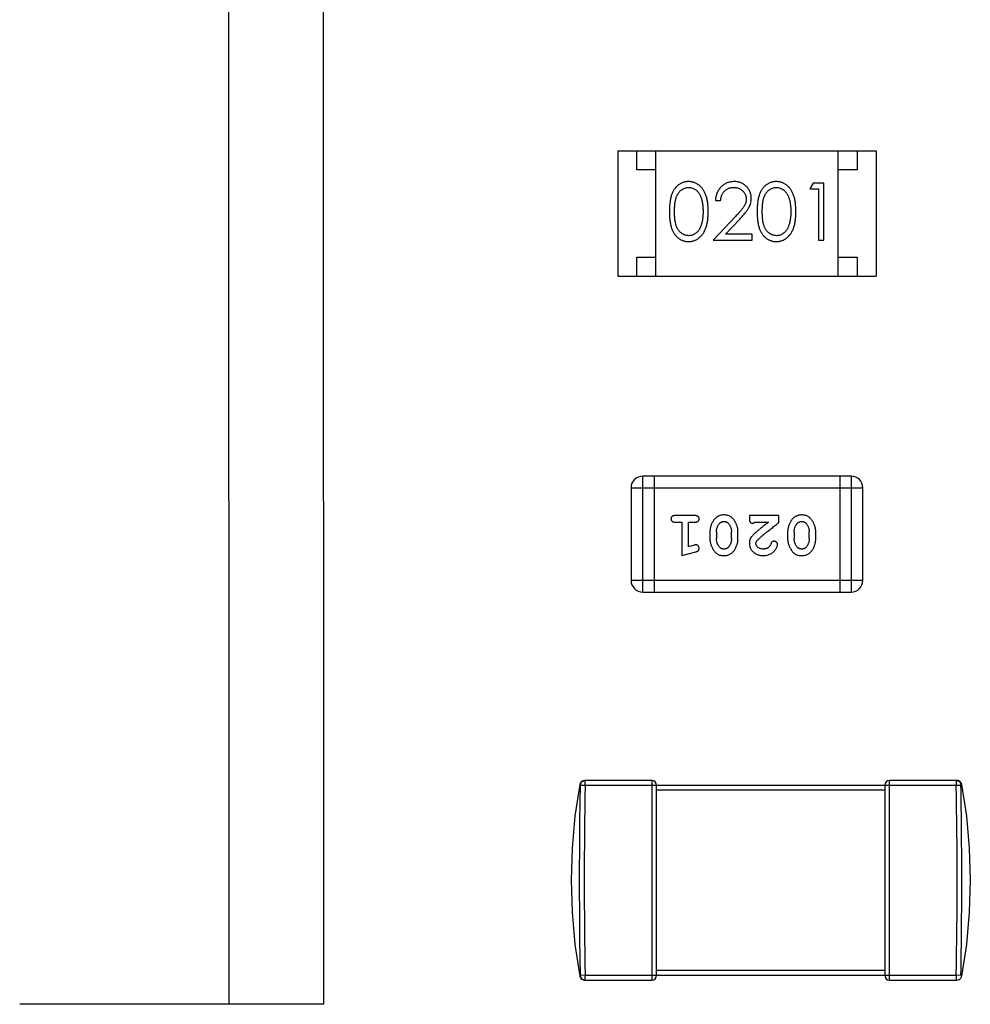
# Model space of a CAD drawing. Header units: millimetres. Extents: x 563 to 681, y 173 to 284.
# Tile 30 of 167: x 625.2 to 627.7, y 180.31 to 182.9. Entities that reach past the tile are written whole.
import ezdxf

# ---------------------------------------------------------------- set-up
doc = ezdxf.new("R2010")
doc.units = ezdxf.units.MM
doc.header["$LTSCALE"] = 30.734
doc.layers.get('0').update_dxf_attribs({"linetype": 'CONTINUOUS'})

msp = doc.modelspace()

# ---------------------------------------------------------------- linework, layer by layer
at = {"linetype": 'Continuous'}
for p, q in [((625.7501, 187.508), (625.7522, 180.308)), ((626.0022, 180.3081), (626.0001, 187.5081)), ((626.7749, 182.5527), (626.7749, 182.2227)), ((626.7749, 182.5527), (627.4549, 182.5527)), ((626.8249, 182.5027), (626.8249, 182.5527)), ((626.8749, 182.2227), (626.8749, 182.5527)), ((627.3549, 182.2227), (627.3549, 182.5527)), ((627.4049, 182.5527), (627.4049, 182.5027)), ((627.4549, 182.5527), (627.4549, 182.2227)), ((626.8749, 182.5027), (626.8249, 182.5027)), ((627.4049, 182.5027), (627.3549, 182.5027)), ((627.289, 182.468), (627.2802, 182.4526)), ((627.3167, 182.468), (627.289, 182.468)), ((627.3167, 182.318), (627.3167, 182.468)), ((627.2802, 182.4526), (627.3033, 182.4526)), ((627.3033, 182.4526), (627.3033, 182.318)), ((627.0321, 182.4218), (627.0456, 182.4218)), ((627.0845, 182.3801), (627.0263, 182.318)), ((627.0585, 182.3334), (627.096, 182.3734)), ((627.0263, 182.318), (627.1283, 182.318)), ((627.1283, 182.3334), (627.0585, 182.3334)), ((627.1283, 182.318), (627.1283, 182.3334)), ((627.3033, 182.318), (627.3167, 182.318)), ((626.8249, 182.2227), (626.8249, 182.2727)), ((626.8249, 182.2727), (626.8749, 182.2727)), ((627.3549, 182.2727), (627.4049, 182.2727)), ((627.4049, 182.2727), (627.4049, 182.2227)), ((626.7749, 182.2227), (627.4549, 182.2227)), ((626.8406, 181.3923), (626.8406, 181.6971)), ((627.3893, 181.6971), (626.8406, 181.6971)), ((626.8711, 181.6971), (626.8711, 181.3923)), ((627.3588, 181.6971), (627.3588, 181.3923)), ((627.3893, 181.6971), (627.3893, 181.3923)), ((626.8101, 181.6666), (626.8101, 181.4228)), ((626.8101, 181.6666), (627.4197, 181.6666)), ((627.4197, 181.4228), (627.4197, 181.6666)), ((626.9781, 181.5935), (626.9262, 181.5935)), ((627.1212, 181.5935), (627.1212, 181.5856)), ((627.1983, 181.5935), (627.1212, 181.5935)), ((627.1983, 181.5746), (627.1983, 181.5935)), ((626.9262, 181.5762), (626.9435, 181.5762)), ((626.9435, 181.5762), (626.9435, 181.4881)), ((626.9608, 181.5112), (626.9608, 181.5762)), ((626.9608, 181.5762), (626.9781, 181.5762)), ((627.1354, 181.5762), (627.1716, 181.5762)), ((627.0174, 181.5504), (627.0174, 181.5327)), ((627.0347, 181.5502), (627.0347, 181.533)), ((627.074, 181.533), (627.074, 181.5502)), ((627.0913, 181.5327), (627.0913, 181.5504)), ((627.2219, 181.5504), (627.2219, 181.5327)), ((627.2392, 181.5502), (627.2392, 181.533)), ((627.2785, 181.533), (627.2785, 181.5502)), ((627.2959, 181.5327), (627.2959, 181.5504)), ((626.9758, 181.5154), (626.9608, 181.5112)), ((626.9435, 181.4881), (626.98, 181.498)), ((627.4197, 181.4228), (626.8101, 181.4228)), ((626.8406, 181.3923), (627.3893, 181.3923)), ((626.8648, 180.8967), (626.6875, 180.8967)), ((626.6895, 180.8842), (626.6895, 180.8967)), ((626.8648, 180.8967), (626.8648, 180.3717)), ((627.4898, 180.3717), (627.4898, 180.8967)), ((627.6671, 180.8967), (627.4898, 180.8967)), ((627.6651, 180.8967), (627.6651, 180.8842)), ((626.677, 180.8844), (626.6895, 180.8842)), ((626.6895, 180.8842), (627.6651, 180.8842)), ((626.8773, 180.3842), (626.8773, 180.8842)), ((626.8773, 180.8717), (627.4773, 180.8717)), ((627.4773, 180.8842), (627.4773, 180.3842)), ((627.6651, 180.8842), (627.6776, 180.8844)), ((627.6776, 180.8844), (627.6792, 180.8864)), ((627.4773, 180.3967), (626.8773, 180.3967)), ((626.6895, 180.3842), (626.677, 180.3839)), ((626.6875, 180.3717), (626.8648, 180.3717)), ((626.6895, 180.3717), (626.6895, 180.3842)), ((626.6895, 180.3842), (627.6651, 180.3842)), ((627.4898, 180.3717), (627.6671, 180.3717)), ((627.6651, 180.3842), (627.6651, 180.3717)), ((627.6776, 180.3839), (627.6651, 180.3842)), ((626.0022, 180.3081), (625.2022, 180.3079))]:
    msp.add_line(p, q, dxfattribs=at)
for points in [[(626.6875, 180.8967), (626.684, 180.8961), (626.6807, 180.8946), (626.6779, 180.8922), (626.6759, 180.8891), (626.6751, 180.8865)], [(627.6795, 180.8865), (627.6789, 180.8885), (627.6774, 180.8912), (627.6754, 180.8935), (627.6729, 180.8952), (627.67, 180.8963), (627.6671, 180.8967)], [(626.6754, 180.8864), (626.6626, 180.8028), (626.6549, 180.7184), (626.6523, 180.6341), (626.6549, 180.5499), (626.6626, 180.4655), (626.6754, 180.3819)], [(627.6792, 180.8864), (627.692, 180.8028), (627.6997, 180.7184), (627.7023, 180.6341), (627.6997, 180.5499), (627.692, 180.4655), (627.6792, 180.3819)], [(626.6751, 180.3818), (626.6759, 180.3792), (626.6779, 180.3761), (626.6807, 180.3737), (626.684, 180.3722), (626.6875, 180.3717)], [(627.6671, 180.3717), (627.67, 180.372), (627.6729, 180.3731), (627.6754, 180.3748), (627.6774, 180.3771), (627.6789, 180.3799), (627.6795, 180.3818)]]:
    msp.add_lwpolyline(points, dxfattribs=at)
for centre, radius, start, end in [((626.8406, 181.6666), 0.0305, 90, 180), ((627.3893, 181.6666), 0.0305, 0, 90), ((626.8406, 181.4228), 0.0305, 180, 270), ((627.3893, 181.4228), 0.0305, 270, 0), ((626.6895, 180.8841), 0.0125, 90.0421, 98.4329), ((626.8648, 180.8842), 0.0125, 0, 90), ((627.4898, 180.8842), 0.0125, 90, 180), ((627.6651, 180.8842), 0.0125, 81.5377, 89.9825), ((627.6651, 180.884), 0.0126, 80.9596, 81.5697), ((638.767, 180.6342), 12.0801, 178.81418, 181.18583), ((615.5878, 180.6342), 12.0799, 358.81415, 1.18586), ((626.6895, 180.3843), 0.0126, 260.9597, 261.5699), ((626.6895, 180.3841), 0.0125, 261.5379, 269.9825), ((626.8648, 180.3842), 0.0125, 270, 0), ((627.4898, 180.3842), 0.0125, 180, 270), ((627.6651, 180.3842), 0.0125, 270.0421, 278.4331)]:
    msp.add_arc(centre, radius, start, end, dxfattribs=at)
for points, knots in [([(626.9611, 182.4718), (626.9599, 182.4718), (626.9576, 182.4718), (626.9541, 182.4714), (626.9508, 182.4707), (626.9475, 182.4698), (626.9443, 182.4686), (626.9411, 182.4671), (626.9381, 182.4654), (626.9352, 182.4635), (626.9323, 182.4613), (626.9297, 182.4588), (626.9272, 182.4561), (626.9249, 182.4531), (626.9227, 182.4499), (626.9207, 182.4465), (626.9189, 182.4428), (626.9172, 182.4388), (626.9157, 182.4345), (626.9145, 182.4298), (626.9133, 182.4247), (626.9125, 182.4191), (626.9118, 182.4132), (626.9113, 182.4068), (626.911, 182.4), (626.911, 182.3953), (626.9109, 182.3929)], [0, 0, 0, 0, 0.033742, 0.066533, 0.099153, 0.13154, 0.164087, 0.196563, 0.229707, 0.263315, 0.297504, 0.331686, 0.366482, 0.4021, 0.438958, 0.476748, 0.515985, 0.556589, 0.599519, 0.645765, 0.695487, 0.748721, 0.805687, 0.866754, 0.931405, 1, 1, 1, 1]), ([(627.0129, 182.3929), (627.0128, 182.3952), (627.0128, 182.3997), (627.0125, 182.4063), (627.012, 182.4125), (627.0112, 182.4183), (627.0103, 182.4238), (627.0091, 182.4289), (627.0077, 182.4337), (627.0061, 182.4381), (627.0043, 182.4422), (627.0024, 182.446), (627.0002, 182.4496), (626.998, 182.4529), (626.9956, 182.4559), (626.993, 182.4587), (626.9903, 182.4612), (626.9874, 182.4634), (626.9845, 182.4654), (626.9814, 182.4671), (626.9782, 182.4686), (626.9749, 182.4698), (626.9716, 182.4707), (626.9682, 182.4714), (626.9647, 182.4718), (626.9623, 182.4718), (626.9611, 182.4718)], [0, 0, 0, 0, 0.065278, 0.127205, 0.186168, 0.241675, 0.294115, 0.343609, 0.390387, 0.434463, 0.476646, 0.517002, 0.555936, 0.593716, 0.630057, 0.665601, 0.700745, 0.734917, 0.768681, 0.802087, 0.834849, 0.867433, 0.900138, 0.932806, 0.966212, 1, 1, 1, 1]), ([(627.081, 182.4718), (627.0793, 182.4718), (627.0761, 182.4717), (627.0712, 182.471), (627.0666, 182.4699), (627.0622, 182.4684), (627.058, 182.4664), (627.0539, 182.464), (627.0501, 182.4611), (627.0466, 182.4578), (627.0433, 182.4542), (627.0404, 182.4503), (627.038, 182.4461), (627.036, 182.4417), (627.0343, 182.4371), (627.0332, 182.4322), (627.0324, 182.4271), (627.0322, 182.4236), (627.0321, 182.4218)], [0, 0, 0, 0, 0.06445, 0.126725, 0.187421, 0.247417, 0.306749, 0.366595, 0.427749, 0.490235, 0.553031, 0.614805, 0.676505, 0.738096, 0.801021, 0.864897, 0.931209, 1, 1, 1, 1]), ([(627.1263, 182.4272), (627.1263, 182.4287), (627.1262, 182.4316), (627.1256, 182.4359), (627.1246, 182.4401), (627.1233, 182.4441), (627.1215, 182.448), (627.1193, 182.4517), (627.1168, 182.4552), (627.1138, 182.4586), (627.1106, 182.4617), (627.1071, 182.4644), (627.1033, 182.4667), (627.0994, 182.4686), (627.0951, 182.47), (627.0906, 182.4711), (627.0859, 182.4717), (627.0827, 182.4718), (627.081, 182.4718)], [0, 0, 0, 0, 0.06271, 0.123347, 0.183401, 0.242828, 0.302097, 0.36242, 0.423725, 0.487032, 0.550491, 0.612709, 0.674265, 0.73617, 0.799211, 0.863483, 0.930525, 1, 1, 1, 1]), ([(627.1919, 182.4718), (627.1907, 182.4718), (627.1884, 182.4718), (627.1849, 182.4714), (627.1815, 182.4707), (627.1782, 182.4698), (627.175, 182.4686), (627.1719, 182.4671), (627.1689, 182.4654), (627.1659, 182.4635), (627.1631, 182.4613), (627.1604, 182.4588), (627.158, 182.4561), (627.1557, 182.4531), (627.1535, 182.4499), (627.1515, 182.4465), (627.1497, 182.4428), (627.148, 182.4388), (627.1465, 182.4345), (627.1452, 182.4298), (627.1441, 182.4247), (627.1433, 182.4191), (627.1426, 182.4132), (627.1421, 182.4068), (627.1418, 182.4), (627.1417, 182.3953), (627.1417, 182.3929)], [0, 0, 0, 0, 0.033742, 0.066533, 0.099153, 0.13154, 0.164087, 0.196563, 0.229707, 0.263315, 0.297504, 0.331686, 0.366482, 0.4021, 0.438958, 0.476748, 0.515985, 0.556589, 0.599519, 0.645765, 0.695487, 0.748721, 0.805687, 0.866754, 0.931405, 1, 1, 1, 1]), ([(627.2436, 182.3929), (627.2436, 182.3952), (627.2436, 182.3997), (627.2433, 182.4063), (627.2427, 182.4125), (627.242, 182.4183), (627.241, 182.4238), (627.2399, 182.4289), (627.2385, 182.4337), (627.2369, 182.4381), (627.235, 182.4422), (627.2331, 182.446), (627.231, 182.4496), (627.2288, 182.4529), (627.2264, 182.4559), (627.2238, 182.4587), (627.2211, 182.4612), (627.2182, 182.4634), (627.2152, 182.4654), (627.2121, 182.4671), (627.209, 182.4686), (627.2057, 182.4698), (627.2024, 182.4707), (627.1989, 182.4714), (627.1954, 182.4718), (627.1931, 182.4718), (627.1919, 182.4718)], [0, 0, 0, 0, 0.065278, 0.127205, 0.186168, 0.241675, 0.294115, 0.343609, 0.390387, 0.434463, 0.476646, 0.517002, 0.555936, 0.593716, 0.630057, 0.665601, 0.700745, 0.734917, 0.768681, 0.802087, 0.834849, 0.867433, 0.900138, 0.932806, 0.966212, 1, 1, 1, 1]), ([(626.9244, 182.393), (626.9244, 182.395), (626.9244, 182.3989), (626.9247, 182.4046), (626.925, 182.4098), (626.9256, 182.4147), (626.9261, 182.4193), (626.927, 182.4234), (626.9279, 182.4272), (626.929, 182.4306), (626.9302, 182.4337), (626.9316, 182.4366), (626.9331, 182.4393), (626.9347, 182.4418), (626.9364, 182.4441), (626.9383, 182.4463), (626.9404, 182.4482), (626.9432, 182.4505), (626.947, 182.4528), (626.9517, 182.4549), (626.9566, 182.4562), (626.9599, 182.4564), (626.9615, 182.4564)], [0, 0, 0, 0, 0.073302, 0.142286, 0.206253, 0.266017, 0.321612, 0.372532, 0.419497, 0.462398, 0.502825, 0.541489, 0.579034, 0.615143, 0.650298, 0.684912, 0.718701, 0.752189, 0.817245, 0.879117, 0.939613, 1, 1, 1, 1]), ([(626.9615, 182.4564), (626.9632, 182.4564), (626.9665, 182.4562), (626.9713, 182.4549), (626.976, 182.4528), (626.9797, 182.4505), (626.9826, 182.4482), (626.9846, 182.4462), (626.9866, 182.4439), (626.9884, 182.4415), (626.9901, 182.4387), (626.9916, 182.4358), (626.9931, 182.4326), (626.9944, 182.4292), (626.9956, 182.4255), (626.9967, 182.4216), (626.9975, 182.4175), (626.9982, 182.413), (626.9987, 182.4084), (626.9992, 182.4035), (626.9993, 182.3983), (626.9994, 182.3948), (626.9994, 182.393)], [0, 0, 0, 0, 0.059689, 0.119507, 0.181075, 0.246162, 0.279894, 0.314468, 0.350403, 0.387474, 0.426147, 0.466624, 0.508745, 0.553328, 0.600058, 0.649177, 0.700552, 0.754894, 0.811825, 0.871514, 0.934319, 1, 1, 1, 1]), ([(627.0456, 182.4218), (627.0457, 182.4232), (627.0459, 182.4258), (627.0467, 182.4295), (627.0476, 182.4331), (627.0489, 182.4364), (627.0504, 182.4395), (627.0521, 182.4424), (627.0541, 182.445), (627.0564, 182.4474), (627.0588, 182.4495), (627.0614, 182.4514), (627.0642, 182.4529), (627.0672, 182.4542), (627.0702, 182.4552), (627.0735, 182.4559), (627.0769, 182.4564), (627.0792, 182.4564), (627.0803, 182.4564)], [0, 0, 0, 0, 0.073648, 0.143686, 0.210962, 0.275557, 0.338064, 0.399311, 0.4594, 0.51934, 0.579024, 0.637809, 0.695959, 0.754122, 0.813113, 0.873453, 0.935561, 1, 1, 1, 1]), ([(627.0803, 182.4564), (627.0815, 182.4564), (627.0837, 182.4564), (627.0869, 182.4559), (627.09, 182.4552), (627.093, 182.4542), (627.0958, 182.453), (627.0985, 182.4514), (627.1011, 182.4496), (627.1035, 182.4475), (627.1057, 182.4452), (627.1076, 182.4428), (627.1092, 182.4403), (627.1106, 182.4376), (627.1116, 182.4349), (627.1123, 182.432), (627.1128, 182.4291), (627.1128, 182.4271), (627.1129, 182.426)], [0, 0, 0, 0, 0.068027, 0.133505, 0.19695, 0.26027, 0.322741, 0.384982, 0.448465, 0.513424, 0.578224, 0.640011, 0.700094, 0.760067, 0.819012, 0.877878, 0.938035, 1, 1, 1, 1]), ([(627.1552, 182.393), (627.1552, 182.395), (627.1552, 182.3989), (627.1555, 182.4046), (627.1558, 182.4098), (627.1563, 182.4147), (627.1569, 182.4193), (627.1577, 182.4234), (627.1587, 182.4272), (627.1597, 182.4306), (627.161, 182.4337), (627.1623, 182.4366), (627.1638, 182.4393), (627.1655, 182.4418), (627.1672, 182.4441), (627.1691, 182.4463), (627.1711, 182.4482), (627.174, 182.4505), (627.1777, 182.4528), (627.1824, 182.4549), (627.1873, 182.4562), (627.1907, 182.4564), (627.1923, 182.4564)], [0, 0, 0, 0, 0.073302, 0.142286, 0.206253, 0.266017, 0.321612, 0.372532, 0.419497, 0.462398, 0.502825, 0.541489, 0.579034, 0.615143, 0.650298, 0.684912, 0.718701, 0.752189, 0.817245, 0.879117, 0.939613, 1, 1, 1, 1]), ([(627.1923, 182.4564), (627.194, 182.4564), (627.1972, 182.4562), (627.2021, 182.4549), (627.2068, 182.4528), (627.2105, 182.4505), (627.2134, 182.4482), (627.2154, 182.4462), (627.2174, 182.4439), (627.2192, 182.4415), (627.2209, 182.4387), (627.2224, 182.4358), (627.2239, 182.4326), (627.2252, 182.4292), (627.2263, 182.4255), (627.2274, 182.4216), (627.2282, 182.4175), (627.229, 182.413), (627.2295, 182.4084), (627.2299, 182.4035), (627.2301, 182.3983), (627.2302, 182.3948), (627.2302, 182.393)], [0, 0, 0, 0, 0.059689, 0.119507, 0.181075, 0.246162, 0.279894, 0.314468, 0.350403, 0.387474, 0.426147, 0.466624, 0.508745, 0.553328, 0.600058, 0.649177, 0.700552, 0.754894, 0.811825, 0.871514, 0.934319, 1, 1, 1, 1]), ([(627.1129, 182.426), (627.1128, 182.4244), (627.1127, 182.4212), (627.1116, 182.4164), (627.1099, 182.4117), (627.108, 182.4079), (627.1059, 182.4048), (627.104, 182.4021), (627.1017, 182.3992), (627.099, 182.3959), (627.0959, 182.3924), (627.0925, 182.3885), (627.0886, 182.3844), (627.0859, 182.3815), (627.0845, 182.3801)], [0, 0, 0, 0, 0.088014, 0.174976, 0.2638, 0.355443, 0.406413, 0.465519, 0.533076, 0.609353, 0.693899, 0.787171, 0.889197, 1, 1, 1, 1]), ([(627.096, 182.3734), (627.0974, 182.375), (627.1002, 182.3779), (627.1041, 182.3823), (627.1077, 182.3864), (627.1109, 182.3903), (627.1137, 182.3939), (627.1162, 182.3973), (627.1183, 182.4004), (627.1206, 182.4043), (627.123, 182.409), (627.1249, 182.4149), (627.1261, 182.421), (627.1263, 182.4251), (627.1263, 182.4272)], [0, 0, 0, 0, 0.09953, 0.192079, 0.277712, 0.357454, 0.429648, 0.495771, 0.555538, 0.608657, 0.707578, 0.804328, 0.901298, 1, 1, 1, 1]), ([(626.9109, 182.3929), (626.911, 182.3905), (626.911, 182.3859), (626.9113, 182.3791), (626.9118, 182.3728), (626.9125, 182.3668), (626.9134, 182.3613), (626.9145, 182.3561), (626.9158, 182.3514), (626.9173, 182.3471), (626.919, 182.3431), (626.9209, 182.3394), (626.9229, 182.3359), (626.9251, 182.3327), (626.9274, 182.3297), (626.9298, 182.327), (626.9325, 182.3246), (626.9353, 182.3224), (626.9382, 182.3204), (626.9412, 182.3188), (626.9443, 182.3173), (626.9475, 182.3162), (626.9508, 182.3153), (626.9541, 182.3146), (626.9576, 182.3142), (626.9599, 182.3142), (626.9611, 182.3141)], [0, 0, 0, 0, 0.068113, 0.132564, 0.193427, 0.250218, 0.303569, 0.353576, 0.400235, 0.443586, 0.484619, 0.524292, 0.56238, 0.599049, 0.63494, 0.669782, 0.704009, 0.737842, 0.771098, 0.803896, 0.836415, 0.868639, 0.900715, 0.933378, 0.966213, 1, 1, 1, 1]), ([(626.9615, 182.3295), (626.9599, 182.3296), (626.9566, 182.3298), (626.9517, 182.3311), (626.947, 182.3331), (626.9432, 182.3355), (626.9404, 182.3378), (626.9383, 182.3397), (626.9364, 182.3419), (626.9346, 182.3442), (626.933, 182.3467), (626.9315, 182.3494), (626.9302, 182.3523), (626.9289, 182.3554), (626.9279, 182.3589), (626.9269, 182.3626), (626.9262, 182.3668), (626.9255, 182.3713), (626.925, 182.3762), (626.9247, 182.3814), (626.9244, 182.3871), (626.9244, 182.391), (626.9244, 182.393)], [0, 0, 0, 0, 0.060034, 0.120278, 0.182348, 0.247919, 0.281641, 0.315701, 0.350322, 0.385703, 0.421819, 0.459196, 0.497866, 0.538301, 0.58121, 0.628183, 0.679403, 0.734699, 0.794074, 0.858416, 0.927049, 1, 1, 1, 1]), ([(626.9611, 182.3141), (626.9623, 182.3142), (626.9647, 182.3142), (626.9682, 182.3146), (626.9716, 182.3153), (626.975, 182.3162), (626.9782, 182.3174), (626.9814, 182.3189), (626.9845, 182.3206), (626.9875, 182.3226), (626.9904, 182.3249), (626.9931, 182.3274), (626.9957, 182.3302), (626.9981, 182.3332), (627.0004, 182.3365), (627.0025, 182.3401), (627.0044, 182.3439), (627.0062, 182.348), (627.0078, 182.3523), (627.0091, 182.3571), (627.0103, 182.3622), (627.0113, 182.3676), (627.012, 182.3734), (627.0125, 182.3796), (627.0128, 182.3862), (627.0128, 182.3906), (627.0129, 182.3929)], [0, 0, 0, 0, 0.033824, 0.067298, 0.10028, 0.133019, 0.165736, 0.198792, 0.232372, 0.266409, 0.301016, 0.336196, 0.371972, 0.408574, 0.446394, 0.485225, 0.525372, 0.567224, 0.611081, 0.65775, 0.70702, 0.759235, 0.814484, 0.873227, 0.934937, 1, 1, 1, 1]), ([(626.9994, 182.393), (626.9994, 182.3912), (626.9994, 182.3876), (626.9991, 182.3824), (626.9986, 182.3774), (626.9981, 182.3726), (626.9972, 182.368), (626.9963, 182.3635), (626.9951, 182.3593), (626.9942, 182.3566), (626.9937, 182.3553)], [0, 0, 0, 0, 0.141157, 0.277773, 0.409244, 0.535676, 0.657497, 0.775458, 0.889412, 1, 1, 1, 1]), ([(627.1417, 182.3929), (627.1417, 182.3905), (627.1418, 182.3859), (627.1421, 182.3791), (627.1426, 182.3728), (627.1433, 182.3668), (627.1442, 182.3613), (627.1452, 182.3561), (627.1466, 182.3514), (627.1481, 182.3471), (627.1498, 182.3431), (627.1516, 182.3394), (627.1536, 182.3359), (627.1558, 182.3327), (627.1581, 182.3297), (627.1606, 182.327), (627.1633, 182.3246), (627.166, 182.3224), (627.169, 182.3204), (627.172, 182.3188), (627.1751, 182.3173), (627.1783, 182.3162), (627.1815, 182.3153), (627.1849, 182.3146), (627.1884, 182.3142), (627.1907, 182.3142), (627.1919, 182.3141)], [0, 0, 0, 0, 0.068113, 0.132564, 0.193427, 0.250218, 0.303569, 0.353576, 0.400235, 0.443586, 0.484619, 0.524292, 0.56238, 0.599049, 0.63494, 0.669782, 0.704009, 0.737842, 0.771098, 0.803896, 0.836415, 0.868639, 0.900715, 0.933378, 0.966213, 1, 1, 1, 1]), ([(627.1923, 182.3295), (627.1907, 182.3296), (627.1874, 182.3298), (627.1825, 182.3311), (627.1777, 182.3331), (627.174, 182.3355), (627.1711, 182.3378), (627.1691, 182.3397), (627.1672, 182.3419), (627.1654, 182.3442), (627.1638, 182.3467), (627.1623, 182.3494), (627.161, 182.3523), (627.1597, 182.3554), (627.1586, 182.3589), (627.1577, 182.3626), (627.1569, 182.3668), (627.1563, 182.3713), (627.1558, 182.3762), (627.1555, 182.3814), (627.1552, 182.3871), (627.1552, 182.391), (627.1552, 182.393)], [0, 0, 0, 0, 0.060034, 0.120278, 0.182348, 0.247919, 0.281641, 0.315701, 0.350322, 0.385703, 0.421819, 0.459196, 0.497866, 0.538301, 0.58121, 0.628183, 0.679403, 0.734699, 0.794074, 0.858416, 0.927049, 1, 1, 1, 1]), ([(627.1919, 182.3141), (627.1931, 182.3142), (627.1954, 182.3142), (627.1989, 182.3146), (627.2024, 182.3153), (627.2057, 182.3162), (627.209, 182.3174), (627.2122, 182.3189), (627.2153, 182.3206), (627.2183, 182.3226), (627.2212, 182.3249), (627.2239, 182.3274), (627.2265, 182.3302), (627.2289, 182.3332), (627.2312, 182.3365), (627.2332, 182.3401), (627.2352, 182.3439), (627.2369, 182.348), (627.2386, 182.3523), (627.2399, 182.3571), (627.2411, 182.3622), (627.242, 182.3676), (627.2427, 182.3734), (627.2433, 182.3796), (627.2436, 182.3862), (627.2436, 182.3906), (627.2436, 182.3929)], [0, 0, 0, 0, 0.033824, 0.067298, 0.10028, 0.133019, 0.165736, 0.198792, 0.232372, 0.266409, 0.301016, 0.336196, 0.371972, 0.408574, 0.446394, 0.485225, 0.525372, 0.567224, 0.611081, 0.65775, 0.70702, 0.759235, 0.814484, 0.873227, 0.934937, 1, 1, 1, 1]), ([(627.2302, 182.393), (627.2302, 182.3912), (627.2301, 182.3876), (627.2299, 182.3824), (627.2294, 182.3774), (627.2288, 182.3726), (627.228, 182.368), (627.2271, 182.3635), (627.2259, 182.3593), (627.225, 182.3566), (627.2245, 182.3553)], [0, 0, 0, 0, 0.141157, 0.277773, 0.409244, 0.535676, 0.657497, 0.775458, 0.889412, 1, 1, 1, 1]), ([(626.9937, 182.3553), (626.9933, 182.3542), (626.9926, 182.3522), (626.9913, 182.3492), (626.9898, 182.3465), (626.9882, 182.344), (626.9864, 182.3417), (626.9846, 182.3395), (626.9826, 182.3376), (626.9798, 182.3354), (626.9761, 182.333), (626.9714, 182.331), (626.9665, 182.3297), (626.9632, 182.3296), (626.9615, 182.3295)], [0, 0, 0, 0, 0.075949, 0.148549, 0.218996, 0.286119, 0.351826, 0.416074, 0.478265, 0.540325, 0.660405, 0.774606, 0.887187, 1, 1, 1, 1]), ([(627.2245, 182.3553), (627.2241, 182.3542), (627.2234, 182.3522), (627.222, 182.3492), (627.2206, 182.3465), (627.219, 182.344), (627.2172, 182.3417), (627.2154, 182.3395), (627.2133, 182.3376), (627.2105, 182.3354), (627.2069, 182.333), (627.2021, 182.331), (627.1973, 182.3297), (627.194, 182.3296), (627.1923, 182.3295)], [0, 0, 0, 0, 0.075949, 0.148549, 0.218996, 0.286119, 0.351826, 0.416074, 0.478265, 0.540325, 0.660405, 0.774606, 0.887187, 1, 1, 1, 1]), ([(626.9262, 181.5935), (626.9253, 181.5935), (626.9236, 181.5934), (626.9213, 181.5929), (626.9193, 181.5922), (626.9178, 181.5911), (626.9166, 181.5898), (626.9158, 181.5883), (626.9152, 181.5866), (626.9152, 181.5854), (626.9151, 181.5848)], [0, 0, 0, 0, 0.169012, 0.317488, 0.445429, 0.560977, 0.67065, 0.776666, 0.88492, 1, 1, 1, 1]), ([(626.9891, 181.5848), (626.9891, 181.5854), (626.989, 181.5866), (626.9885, 181.5883), (626.9877, 181.5898), (626.9865, 181.5912), (626.9849, 181.5922), (626.983, 181.5929), (626.9807, 181.5934), (626.979, 181.5935), (626.9781, 181.5935)], [0, 0, 0, 0, 0.115051, 0.223278, 0.329269, 0.437893, 0.554681, 0.682591, 0.83103, 1, 1, 1, 1]), ([(627.0543, 181.5951), (627.0529, 181.595), (627.05, 181.5949), (627.0459, 181.5942), (627.0421, 181.5931), (627.0385, 181.5915), (627.0352, 181.5895), (627.0322, 181.587), (627.0294, 181.584), (627.0269, 181.5806), (627.0247, 181.577), (627.0228, 181.5734), (627.0211, 181.5696), (627.0197, 181.5659), (627.0187, 181.5621), (627.0179, 181.5582), (627.0175, 181.5543), (627.0174, 181.5517), (627.0174, 181.5504)], [0, 0, 0, 0, 0.067217, 0.131051, 0.19272, 0.252824, 0.312745, 0.373449, 0.436041, 0.501494, 0.567761, 0.632087, 0.695096, 0.757109, 0.817993, 0.878657, 0.939311, 1, 1, 1, 1]), ([(627.0913, 181.5504), (627.0913, 181.5515), (627.0913, 181.5536), (627.091, 181.5568), (627.0905, 181.5599), (627.0898, 181.563), (627.0889, 181.5661), (627.0878, 181.5691), (627.0865, 181.572), (627.0851, 181.5749), (627.0835, 181.5777), (627.0819, 181.5802), (627.0802, 181.5825), (627.0786, 181.5846), (627.0769, 181.5865), (627.0752, 181.5881), (627.0734, 181.5896), (627.0711, 181.5912), (627.0679, 181.5928), (627.0637, 181.5941), (627.0591, 181.5949), (627.0559, 181.595), (627.0543, 181.5951)], [0, 0, 0, 0, 0.049886, 0.09882, 0.148132, 0.19689, 0.246038, 0.295176, 0.345305, 0.395692, 0.445312, 0.491875, 0.535813, 0.577009, 0.616081, 0.652689, 0.687585, 0.720206, 0.785062, 0.85223, 0.923759, 1, 1, 1, 1]), ([(627.2588, 181.5951), (627.2574, 181.595), (627.2545, 181.5949), (627.2505, 181.5942), (627.2466, 181.5931), (627.243, 181.5915), (627.2397, 181.5895), (627.2367, 181.587), (627.2339, 181.584), (627.2314, 181.5806), (627.2292, 181.577), (627.2273, 181.5734), (627.2256, 181.5696), (627.2243, 181.5659), (627.2232, 181.5621), (627.2225, 181.5582), (627.222, 181.5543), (627.2219, 181.5517), (627.2219, 181.5504)], [0, 0, 0, 0, 0.067217, 0.131051, 0.19272, 0.252824, 0.312745, 0.373449, 0.436041, 0.501494, 0.567761, 0.632087, 0.695096, 0.757109, 0.817993, 0.878657, 0.939311, 1, 1, 1, 1]), ([(627.2959, 181.5504), (627.2958, 181.5515), (627.2958, 181.5536), (627.2955, 181.5568), (627.295, 181.5599), (627.2943, 181.563), (627.2934, 181.5661), (627.2923, 181.5691), (627.291, 181.572), (627.2896, 181.5749), (627.288, 181.5777), (627.2864, 181.5802), (627.2847, 181.5825), (627.2831, 181.5846), (627.2814, 181.5865), (627.2797, 181.5881), (627.2779, 181.5896), (627.2756, 181.5912), (627.2724, 181.5928), (627.2682, 181.5941), (627.2636, 181.5949), (627.2605, 181.595), (627.2588, 181.5951)], [0, 0, 0, 0, 0.049886, 0.09882, 0.148132, 0.19689, 0.246038, 0.295176, 0.345305, 0.395692, 0.445312, 0.491875, 0.535813, 0.577009, 0.616081, 0.652689, 0.687585, 0.720206, 0.785062, 0.85223, 0.923759, 1, 1, 1, 1]), ([(626.9151, 181.5848), (626.9152, 181.5842), (626.9152, 181.583), (626.9157, 181.5814), (626.9166, 181.5799), (626.9178, 181.5785), (626.9193, 181.5774), (626.9213, 181.5767), (626.9236, 181.5762), (626.9253, 181.5762), (626.9262, 181.5762)], [0, 0, 0, 0, 0.11517, 0.223509, 0.328254, 0.438012, 0.553651, 0.682263, 0.830856, 1, 1, 1, 1]), ([(626.9781, 181.5762), (626.979, 181.5762), (626.9807, 181.5762), (626.983, 181.5767), (626.9849, 181.5775), (626.9865, 181.5785), (626.9876, 181.5799), (626.9885, 181.5814), (626.989, 181.583), (626.9891, 181.5842), (626.9891, 181.5848)], [0, 0, 0, 0, 0.169102, 0.317658, 0.446239, 0.563118, 0.671828, 0.776546, 0.884858, 1, 1, 1, 1]), ([(627.0347, 181.5502), (627.0347, 181.5512), (627.0348, 181.5533), (627.0351, 181.5564), (627.0357, 181.5593), (627.0365, 181.5621), (627.0375, 181.5648), (627.0388, 181.5673), (627.0402, 181.5697), (627.0414, 181.5712), (627.042, 181.5719)], [0, 0, 0, 0, 0.135449, 0.266263, 0.393429, 0.516942, 0.639128, 0.758779, 0.879341, 1, 1, 1, 1]), ([(627.042, 181.5719), (627.0424, 181.5724), (627.0431, 181.5733), (627.0445, 181.5745), (627.0459, 181.5755), (627.0474, 181.5763), (627.049, 181.577), (627.0507, 181.5774), (627.0524, 181.5777), (627.0536, 181.5777), (627.0543, 181.5777)], [0, 0, 0, 0, 0.129853, 0.25607, 0.380154, 0.49978, 0.62208, 0.743277, 0.868791, 1, 1, 1, 1]), ([(627.0543, 181.5777), (627.0549, 181.5777), (627.0561, 181.5777), (627.0579, 181.5775), (627.0596, 181.5771), (627.0612, 181.5765), (627.0627, 181.5757), (627.0641, 181.5748), (627.0653, 181.5737), (627.066, 181.5729), (627.0664, 181.5725)], [0, 0, 0, 0, 0.139844, 0.271849, 0.399162, 0.521619, 0.6402, 0.758957, 0.87828, 1, 1, 1, 1]), ([(627.0664, 181.5725), (627.067, 181.5717), (627.0682, 181.5701), (627.0698, 181.5675), (627.0711, 181.5649), (627.0722, 181.5622), (627.073, 181.5593), (627.0736, 181.5564), (627.074, 181.5533), (627.074, 181.5512), (627.074, 181.5502)], [0, 0, 0, 0, 0.124927, 0.248361, 0.370889, 0.492583, 0.61616, 0.741472, 0.869044, 1, 1, 1, 1]), ([(627.1212, 181.5856), (627.1213, 181.5845), (627.1213, 181.5826), (627.1217, 181.5799), (627.1224, 181.5776), (627.1235, 181.5759), (627.1248, 181.5746), (627.1263, 181.5737), (627.128, 181.5731), (627.1293, 181.5731), (627.1299, 181.573)], [0, 0, 0, 0, 0.1844, 0.34094, 0.473574, 0.586824, 0.690029, 0.789175, 0.890445, 1, 1, 1, 1]), ([(627.1299, 181.573), (627.1303, 181.5731), (627.1313, 181.5732), (627.1327, 181.5738), (627.1341, 181.5748), (627.1349, 181.5757), (627.1354, 181.5762)], [0, 0, 0, 0, 0.20611, 0.432681, 0.695597, 1, 1, 1, 1]), ([(627.1716, 181.5762), (627.1696, 181.5746), (627.1657, 181.5716), (627.1603, 181.5673), (627.1553, 181.5634), (627.1509, 181.5598), (627.1469, 181.5566), (627.1435, 181.5538), (627.1406, 181.5513), (627.1388, 181.5498), (627.138, 181.5491)], [0, 0, 0, 0, 0.176662, 0.337826, 0.484741, 0.617764, 0.73494, 0.837793, 0.926412, 1, 1, 1, 1]), ([(627.1433, 181.5296), (627.1437, 181.5301), (627.1447, 181.5311), (627.1463, 181.5326), (627.1482, 181.5343), (627.1504, 181.5363), (627.1528, 181.5384), (627.1556, 181.5407), (627.1586, 181.5432), (627.1619, 181.5459), (627.1655, 181.5489), (627.1693, 181.552), (627.1735, 181.5553), (627.1779, 181.5587), (627.1826, 181.5624), (627.1876, 181.5663), (627.1929, 181.5704), (627.1965, 181.5732), (627.1983, 181.5746)], [0, 0, 0, 0, 0.026647, 0.057942, 0.094152, 0.134806, 0.180631, 0.231142, 0.286385, 0.346321, 0.411439, 0.481035, 0.555329, 0.634592, 0.718826, 0.807759, 0.901393, 1, 1, 1, 1]), ([(627.2392, 181.5502), (627.2392, 181.5512), (627.2393, 181.5533), (627.2396, 181.5564), (627.2402, 181.5593), (627.241, 181.5621), (627.242, 181.5648), (627.2433, 181.5673), (627.2447, 181.5697), (627.2459, 181.5712), (627.2465, 181.5719)], [0, 0, 0, 0, 0.135449, 0.266263, 0.393429, 0.516942, 0.639128, 0.758779, 0.879341, 1, 1, 1, 1]), ([(627.2465, 181.5719), (627.2469, 181.5724), (627.2477, 181.5733), (627.249, 181.5745), (627.2504, 181.5755), (627.2519, 181.5763), (627.2535, 181.577), (627.2552, 181.5774), (627.2569, 181.5777), (627.2581, 181.5777), (627.2588, 181.5777)], [0, 0, 0, 0, 0.129853, 0.25607, 0.380154, 0.49978, 0.62208, 0.743277, 0.868791, 1, 1, 1, 1]), ([(627.2588, 181.5777), (627.2594, 181.5777), (627.2606, 181.5777), (627.2625, 181.5775), (627.2642, 181.5771), (627.2657, 181.5765), (627.2672, 181.5757), (627.2686, 181.5748), (627.2698, 181.5737), (627.2705, 181.5729), (627.2709, 181.5725)], [0, 0, 0, 0, 0.139844, 0.271849, 0.399162, 0.521619, 0.6402, 0.758957, 0.87828, 1, 1, 1, 1]), ([(627.2709, 181.5725), (627.2715, 181.5717), (627.2727, 181.5701), (627.2743, 181.5675), (627.2756, 181.5649), (627.2767, 181.5622), (627.2775, 181.5593), (627.2781, 181.5564), (627.2785, 181.5533), (627.2785, 181.5512), (627.2785, 181.5502)], [0, 0, 0, 0, 0.124927, 0.248361, 0.370889, 0.492583, 0.61616, 0.741472, 0.869044, 1, 1, 1, 1]), ([(627.138, 181.5491), (627.1371, 181.5484), (627.1354, 181.5469), (627.1331, 181.5447), (627.1309, 181.5425), (627.1291, 181.5406), (627.1275, 181.5387), (627.1261, 181.5369), (627.125, 181.5353), (627.1239, 181.5332), (627.1228, 181.5307), (627.1219, 181.5275), (627.1213, 181.5242), (627.1213, 181.522), (627.1212, 181.5208)], [0, 0, 0, 0, 0.103002, 0.197728, 0.285279, 0.365235, 0.437224, 0.502446, 0.560545, 0.611446, 0.707576, 0.80349, 0.900532, 1, 1, 1, 1]), ([(626.9812, 181.5164), (626.9809, 181.5164), (626.9801, 181.5163), (626.9789, 181.5161), (626.9774, 181.5158), (626.9764, 181.5155), (626.9758, 181.5154)], [0, 0, 0, 0, 0.183151, 0.413144, 0.682305, 1, 1, 1, 1]), ([(626.9891, 181.5071), (626.9891, 181.5078), (626.989, 181.509), (626.9885, 181.5107), (626.9878, 181.5123), (626.9868, 181.5137), (626.9856, 181.5149), (626.9842, 181.5158), (626.9827, 181.5163), (626.9817, 181.5164), (626.9812, 181.5164)], [0, 0, 0, 0, 0.138815, 0.27042, 0.39836, 0.52875, 0.654955, 0.771147, 0.884581, 1, 1, 1, 1]), ([(627.0174, 181.5327), (627.0174, 181.5316), (627.0175, 181.5295), (627.0178, 181.5263), (627.0183, 181.5231), (627.019, 181.52), (627.0199, 181.517), (627.021, 181.514), (627.0223, 181.511), (627.0238, 181.5081), (627.0254, 181.5054), (627.027, 181.5028), (627.0287, 181.5005), (627.0303, 181.4984), (627.0321, 181.4966), (627.0338, 181.4949), (627.0355, 181.4935), (627.0379, 181.4919), (627.041, 181.4903), (627.0452, 181.489), (627.0498, 181.4882), (627.0529, 181.4881), (627.0545, 181.4881)], [0, 0, 0, 0, 0.049855, 0.099516, 0.148482, 0.19758, 0.246804, 0.296268, 0.346517, 0.397047, 0.446826, 0.49336, 0.537801, 0.579207, 0.617974, 0.654833, 0.689171, 0.722088, 0.786392, 0.853518, 0.924186, 1, 1, 1, 1]), ([(627.0423, 181.5107), (627.0417, 181.5115), (627.0405, 181.5131), (627.0389, 181.5156), (627.0376, 181.5182), (627.0366, 181.521), (627.0357, 181.5238), (627.0351, 181.5268), (627.0348, 181.5298), (627.0347, 181.5319), (627.0347, 181.533)], [0, 0, 0, 0, 0.125331, 0.248948, 0.371201, 0.494032, 0.616811, 0.742104, 0.868849, 1, 1, 1, 1]), ([(627.0544, 181.5054), (627.0538, 181.5054), (627.0526, 181.5054), (627.0508, 181.5057), (627.0491, 181.5061), (627.0475, 181.5067), (627.046, 181.5074), (627.0446, 181.5083), (627.0434, 181.5094), (627.0426, 181.5102), (627.0423, 181.5107)], [0, 0, 0, 0, 0.138115, 0.270177, 0.397547, 0.520057, 0.63869, 0.757499, 0.878226, 1, 1, 1, 1]), ([(627.0668, 181.5112), (627.0664, 181.5107), (627.0656, 181.5098), (627.0642, 181.5086), (627.0628, 181.5076), (627.0613, 181.5068), (627.0597, 181.5062), (627.058, 181.5057), (627.0563, 181.5054), (627.055, 181.5054), (627.0544, 181.5054)], [0, 0, 0, 0, 0.13042, 0.256046, 0.378133, 0.498725, 0.620452, 0.742761, 0.869406, 1, 1, 1, 1]), ([(627.0545, 181.4881), (627.056, 181.4881), (627.0588, 181.4882), (627.0629, 181.4889), (627.0667, 181.49), (627.0703, 181.4916), (627.0736, 181.4937), (627.0766, 181.4962), (627.0794, 181.4992), (627.0819, 181.5025), (627.0841, 181.5061), (627.086, 181.5098), (627.0877, 181.5135), (627.089, 181.5173), (627.0901, 181.5211), (627.0908, 181.5249), (627.0913, 181.5288), (627.0913, 181.5314), (627.0913, 181.5327)], [0, 0, 0, 0, 0.06692, 0.130834, 0.19258, 0.252759, 0.312631, 0.373411, 0.436359, 0.501894, 0.568244, 0.632472, 0.69556, 0.757163, 0.818592, 0.878885, 0.939235, 1, 1, 1, 1]), ([(627.074, 181.533), (627.074, 181.5319), (627.074, 181.5298), (627.0736, 181.5268), (627.0731, 181.5238), (627.0723, 181.521), (627.0713, 181.5183), (627.07, 181.5158), (627.0685, 181.5134), (627.0674, 181.5119), (627.0668, 181.5112)], [0, 0, 0, 0, 0.135446, 0.266257, 0.393419, 0.517936, 0.639137, 0.758785, 0.879345, 1, 1, 1, 1]), ([(627.1212, 181.5208), (627.1213, 181.5197), (627.1213, 181.5175), (627.1218, 181.5143), (627.1226, 181.5112), (627.1238, 181.5082), (627.1252, 181.5054), (627.127, 181.5026), (627.1291, 181.5001), (627.1315, 181.4976), (627.1342, 181.4954), (627.137, 181.4934), (627.14, 181.4918), (627.1433, 181.4904), (627.1467, 181.4894), (627.1503, 181.4886), (627.154, 181.4882), (627.1566, 181.4881), (627.1579, 181.4881)], [0, 0, 0, 0, 0.060981, 0.120256, 0.178148, 0.236115, 0.293993, 0.352864, 0.413358, 0.476056, 0.539296, 0.602396, 0.665116, 0.728325, 0.792919, 0.859317, 0.928302, 1, 1, 1, 1]), ([(627.1385, 181.5199), (627.1386, 181.5207), (627.1387, 181.5223), (627.1397, 181.5248), (627.1412, 181.5272), (627.1426, 181.5288), (627.1433, 181.5296)], [0, 0, 0, 0, 0.212836, 0.442809, 0.70317, 1, 1, 1, 1]), ([(627.158, 181.5054), (627.1566, 181.5054), (627.1539, 181.5055), (627.1501, 181.5064), (627.1467, 181.5077), (627.1439, 181.5097), (627.1415, 181.5119), (627.1398, 181.5144), (627.1387, 181.5171), (627.1386, 181.519), (627.1385, 181.5199)], [0, 0, 0, 0, 0.156344, 0.299348, 0.4327, 0.561, 0.682299, 0.791883, 0.89611, 1, 1, 1, 1]), ([(627.1579, 181.4881), (627.1596, 181.4881), (627.163, 181.4883), (627.1679, 181.4891), (627.1726, 181.4905), (627.1771, 181.4925), (627.1813, 181.4949), (627.1849, 181.4978), (627.1881, 181.5011), (627.1906, 181.5046), (627.1926, 181.5082), (627.194, 181.5115), (627.195, 181.5146), (627.1951, 181.5165), (627.1952, 181.5174)], [0, 0, 0, 0, 0.098286, 0.193983, 0.289056, 0.384352, 0.477435, 0.566197, 0.652355, 0.737986, 0.818188, 0.887401, 0.94802, 1, 1, 1, 1]), ([(627.1729, 181.5108), (627.1724, 181.5103), (627.1714, 181.5095), (627.1698, 181.5084), (627.168, 181.5075), (627.1662, 181.5067), (627.1643, 181.5061), (627.1623, 181.5057), (627.1602, 181.5054), (627.1588, 181.5054), (627.158, 181.5054)], [0, 0, 0, 0, 0.121873, 0.243139, 0.363336, 0.485133, 0.607572, 0.734701, 0.864814, 1, 1, 1, 1]), ([(627.1779, 181.5193), (627.1776, 181.5184), (627.177, 181.5167), (627.1757, 181.5144), (627.1745, 181.5124), (627.1734, 181.5113), (627.1729, 181.5108)], [0, 0, 0, 0, 0.285518, 0.544185, 0.781367, 1, 1, 1, 1]), ([(627.1863, 181.5258), (627.1859, 181.5258), (627.1849, 181.5258), (627.1835, 181.5255), (627.1823, 181.525), (627.1812, 181.5244), (627.1801, 181.5235), (627.1792, 181.5223), (627.1785, 181.5209), (627.1781, 181.5198), (627.1779, 181.5193)], [0, 0, 0, 0, 0.127347, 0.246131, 0.359406, 0.470543, 0.586092, 0.711469, 0.847022, 1, 1, 1, 1]), ([(627.1952, 181.5174), (627.1951, 181.5179), (627.1951, 181.519), (627.1946, 181.5206), (627.1937, 181.522), (627.1926, 181.5233), (627.1912, 181.5244), (627.1897, 181.5252), (627.1881, 181.5258), (627.1869, 181.5258), (627.1863, 181.5258)], [0, 0, 0, 0, 0.120856, 0.239483, 0.360995, 0.490166, 0.620982, 0.746416, 0.870253, 1, 1, 1, 1]), ([(627.2219, 181.5327), (627.2219, 181.5316), (627.222, 181.5295), (627.2223, 181.5263), (627.2228, 181.5231), (627.2235, 181.52), (627.2244, 181.517), (627.2255, 181.514), (627.2268, 181.511), (627.2283, 181.5081), (627.2299, 181.5054), (627.2315, 181.5028), (627.2332, 181.5005), (627.2349, 181.4984), (627.2366, 181.4966), (627.2383, 181.4949), (627.24, 181.4935), (627.2424, 181.4919), (627.2456, 181.4903), (627.2497, 181.489), (627.2543, 181.4882), (627.2574, 181.4881), (627.2591, 181.4881)], [0, 0, 0, 0, 0.049855, 0.099516, 0.148482, 0.19758, 0.246804, 0.296268, 0.346517, 0.397047, 0.446826, 0.49336, 0.537801, 0.579207, 0.617974, 0.654833, 0.689171, 0.722088, 0.786392, 0.853518, 0.924186, 1, 1, 1, 1]), ([(627.2468, 181.5107), (627.2462, 181.5115), (627.245, 181.5131), (627.2434, 181.5156), (627.2421, 181.5182), (627.2411, 181.521), (627.2402, 181.5238), (627.2396, 181.5268), (627.2393, 181.5298), (627.2392, 181.5319), (627.2392, 181.533)], [0, 0, 0, 0, 0.125331, 0.248948, 0.371201, 0.494032, 0.616811, 0.742104, 0.868849, 1, 1, 1, 1]), ([(627.2589, 181.5054), (627.2583, 181.5054), (627.2571, 181.5054), (627.2553, 181.5057), (627.2536, 181.5061), (627.252, 181.5067), (627.2505, 181.5074), (627.2492, 181.5083), (627.2479, 181.5094), (627.2472, 181.5102), (627.2468, 181.5107)], [0, 0, 0, 0, 0.138115, 0.270177, 0.397547, 0.520057, 0.63869, 0.757499, 0.878226, 1, 1, 1, 1]), ([(627.2713, 181.5112), (627.2709, 181.5107), (627.2701, 181.5098), (627.2687, 181.5086), (627.2673, 181.5076), (627.2658, 181.5068), (627.2642, 181.5062), (627.2625, 181.5057), (627.2608, 181.5054), (627.2596, 181.5054), (627.2589, 181.5054)], [0, 0, 0, 0, 0.13042, 0.256046, 0.378133, 0.498725, 0.620452, 0.742761, 0.869406, 1, 1, 1, 1]), ([(627.2591, 181.4881), (627.2605, 181.4881), (627.2633, 181.4882), (627.2674, 181.4889), (627.2712, 181.49), (627.2748, 181.4916), (627.2781, 181.4937), (627.2811, 181.4962), (627.2839, 181.4992), (627.2864, 181.5025), (627.2886, 181.5061), (627.2905, 181.5098), (627.2922, 181.5135), (627.2935, 181.5173), (627.2946, 181.5211), (627.2953, 181.5249), (627.2958, 181.5288), (627.2958, 181.5314), (627.2959, 181.5327)], [0, 0, 0, 0, 0.06692, 0.130834, 0.19258, 0.252759, 0.312631, 0.373411, 0.436359, 0.501894, 0.568244, 0.632472, 0.69556, 0.757163, 0.818592, 0.878885, 0.939235, 1, 1, 1, 1]), ([(627.2785, 181.533), (627.2785, 181.5319), (627.2785, 181.5298), (627.2782, 181.5268), (627.2776, 181.5238), (627.2768, 181.521), (627.2758, 181.5183), (627.2745, 181.5158), (627.273, 181.5134), (627.2719, 181.5119), (627.2713, 181.5112)], [0, 0, 0, 0, 0.135446, 0.266257, 0.393419, 0.517936, 0.639137, 0.758785, 0.879345, 1, 1, 1, 1]), ([(626.98, 181.498), (626.9809, 181.4982), (626.9825, 181.4987), (626.9845, 181.4995), (626.9862, 181.5004), (626.9874, 181.5015), (626.9882, 181.5027), (626.9887, 181.504), (626.9891, 181.5055), (626.9891, 181.5066), (626.9891, 181.5071)], [0, 0, 0, 0, 0.187321, 0.344927, 0.475328, 0.579604, 0.674244, 0.773631, 0.882025, 1, 1, 1, 1]), ([(626.677, 180.8844), (626.677, 180.8858), (626.6776, 180.8887), (626.6799, 180.8925), (626.6834, 180.8954), (626.6862, 180.8963), (626.6877, 180.8965)], [0, 0, 0, 0, 0.237283, 0.493274, 0.752853, 1, 1, 1, 1]), ([(627.667, 180.8965), (627.6685, 180.8963), (627.6713, 180.8953), (627.6748, 180.8925), (627.677, 180.8887), (627.6775, 180.8858), (627.6776, 180.8844)], [0, 0, 0, 0, 0.247603, 0.507163, 0.76291, 1, 1, 1, 1]), ([(626.677, 180.3839), (626.6761, 180.4256), (626.6751, 180.509), (626.6747, 180.6342), (626.6751, 180.7593), (626.6761, 180.8427), (626.677, 180.8844)], [0, 0, 0, 0, 0.249983, 0.5, 0.750017, 1, 1, 1, 1]), ([(627.6776, 180.3839), (627.6785, 180.4256), (627.6795, 180.509), (627.6799, 180.6342), (627.6795, 180.7593), (627.6785, 180.8427), (627.6776, 180.8844)], [0, 0, 0, 0, 0.249983, 0.5, 0.750017, 1, 1, 1, 1]), ([(626.6875, 180.3718), (626.6861, 180.372), (626.6833, 180.373), (626.6798, 180.3758), (626.6776, 180.3797), (626.677, 180.3825), (626.677, 180.3839)], [0, 0, 0, 0, 0.247603, 0.507163, 0.76291, 1, 1, 1, 1])]:
    msp.add_open_spline(points, degree=3, knots=knots, dxfattribs=at)

doc.saveas('drawing.dxf')
